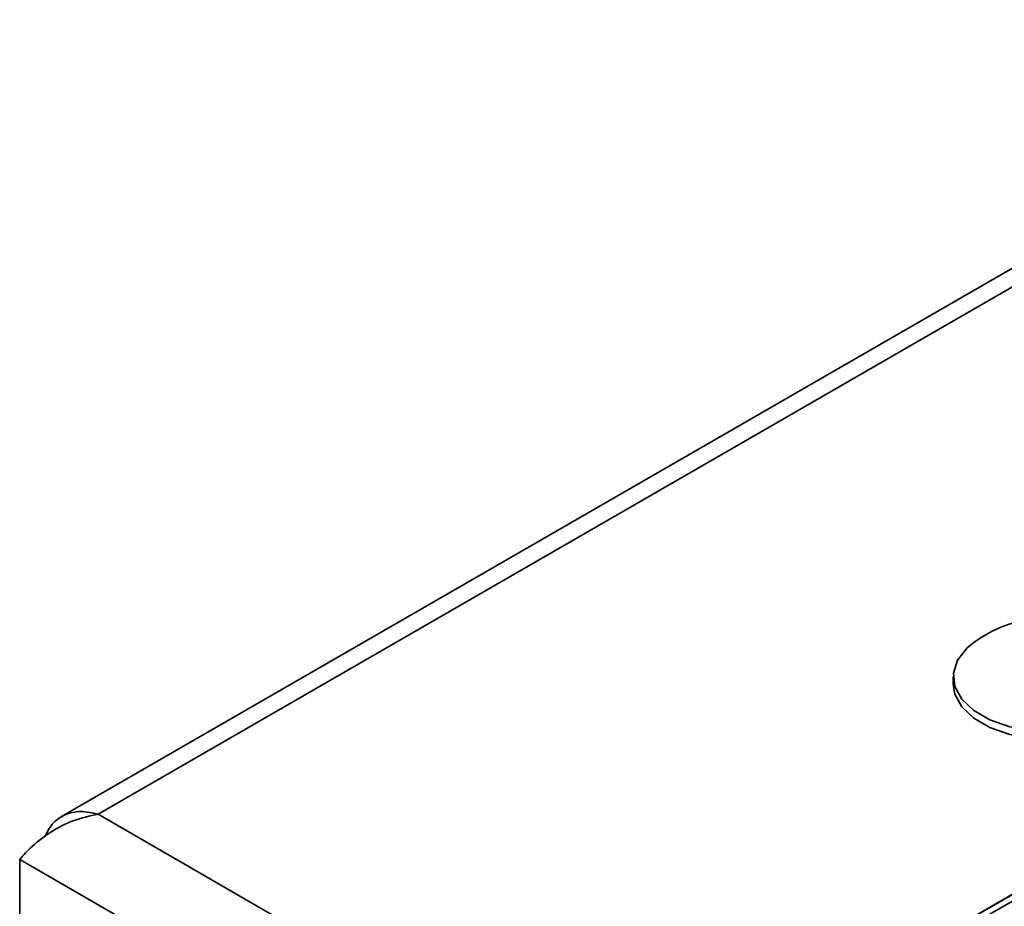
# Model space of a CAD drawing. Header units: millimetres. Extents: x 15 to 187, y 49 to 265.
# Tile 29 of 62: x 110 to 134, y 209 to 230. Entities that reach past the tile are written whole.
import ezdxf

# ---------------------------------------------------------------- set-up
doc = ezdxf.new("R2010")
doc.units = ezdxf.units.MM

msp = doc.modelspace()

# ---------------------------------------------------------------- linework, layer by layer
at = {"color": 7, "linetype": 'Continuous', "lineweight": 35}
for p, q in [((144.3814, 229.8691), (111.1711, 210.6972)), ((145.048, 229.8031), (112.0497, 210.7536)), ((153.5333, 220.0878), (127.7003, 205.1748)), ((153.5333, 220.0824), (127.7051, 205.1721)), ((151.412, 218.7), (127.9832, 205.1748)), ((132.6128, 214.0696), (132.6128, 213.8831)), ((147.8764, 190.0712), (112.0497, 210.7536)), ((147.8764, 187.894), (110.1641, 209.6649)), ((110.1641, 209.6649), (110.1641, 193.8784))]:
    msp.add_line(p, q, dxfattribs=at)
at = {"color": 7, "linetype": 'Continuous', "lineweight": 35, "flags": 128}
for points in [[(133.1146, 214.8975), (132.9445, 214.7566), (132.717, 214.4647), (132.617, 214.1498), (132.6505, 213.8303), (132.8155, 213.5247), (133.1023, 213.2508), (133.4944, 213.0245), (133.9689, 212.8589), (134.4982, 212.7636), (135.0517, 212.7443), (135.5971, 212.802), (136.1027, 212.9334), (136.5392, 213.1308), (136.8811, 213.3827), (137.1087, 213.6746), (137.2086, 213.9895), (137.1752, 214.309), (137.0102, 214.6146), (136.7233, 214.8885), (136.711, 214.8975)], [(132.6128, 213.8831), (132.6505, 213.6438), (132.8155, 213.3382), (133.1023, 213.0643), (133.4944, 212.838), (133.9689, 212.6724), (134.4982, 212.5771), (135.0517, 212.5578), (135.5971, 212.6155), (136.1027, 212.7469), (136.5392, 212.9443), (136.8811, 213.1962), (137.1087, 213.4881), (137.2086, 213.803), (137.2128, 213.8831)]]:
    msp.add_lwpolyline(points, dxfattribs=at)
at = {"color": 7, "linetype": 'Continuous', "lineweight": 35}
msp.add_arc((134.9128, 212.4134), 3.0667, 54.10069, 125.89931, dxfattribs=at)
msp.add_open_spline([(110.1641, 209.6649), (110.2568, 209.7703), (110.4423, 209.9813), (110.896, 210.331), (111.4434, 210.6266), (111.8476, 210.7112), (112.0497, 210.7536)], degree=3, dxfattribs=at)
msp.add_open_spline([(112.0497, 210.7536), (111.9077, 210.7861), (111.6235, 210.8512), (111.2405, 210.7594), (110.9377, 210.5508), (110.8236, 210.3208), (110.7711, 210.215)], degree=3, knots=[0, 0, 0, 0, 0.2595716, 0.5191796, 0.7787878, 1, 1, 1, 1], dxfattribs=at)

doc.saveas('drawing.dxf')
